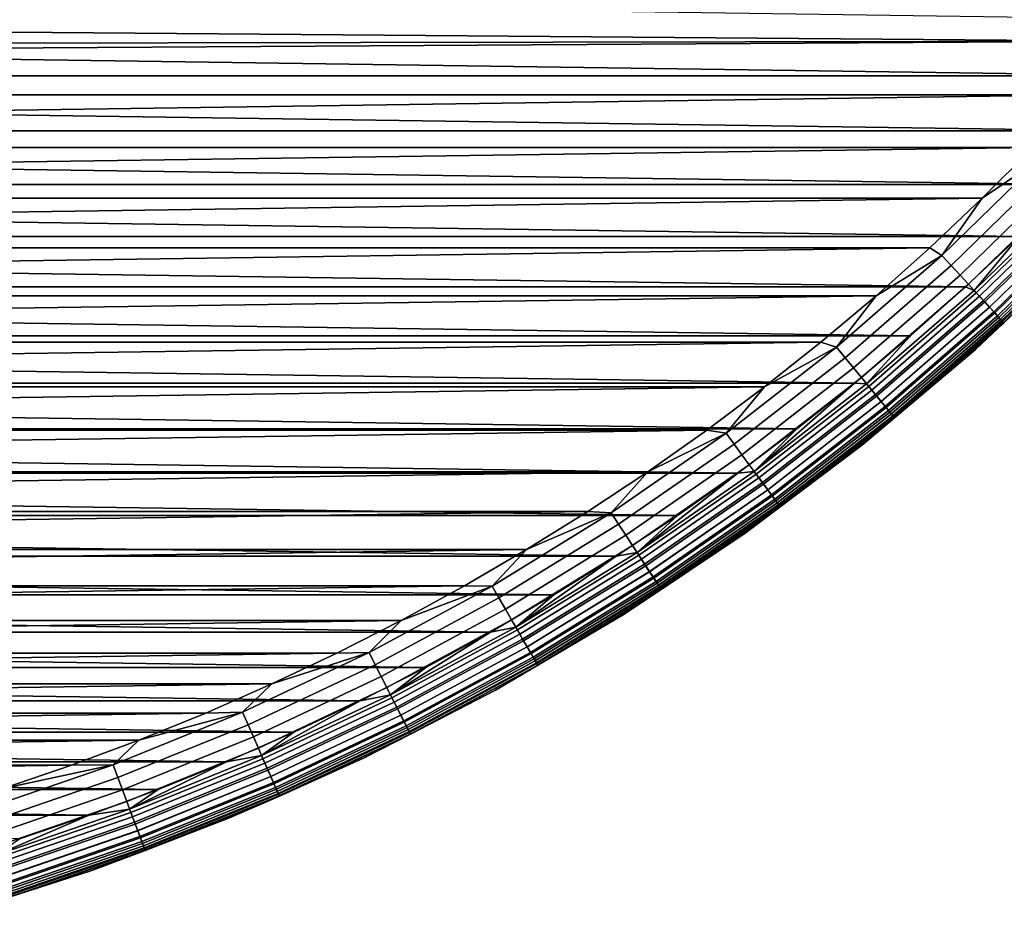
# Model space of a CAD drawing. Header units: metres. Extents: x -25 to 100, y -25 to 25.
# Tile 18 of 72: x 7.51 to 16.8, y -23.83 to -15.38. Entities that reach past the tile are written whole.
import ezdxf

# ---------------------------------------------------------------- set-up
doc = ezdxf.new("R2010")
doc.units = ezdxf.units.M
doc.layers.add('solid_Z_536_159_XXX', color=7, linetype='CONTINUOUS')

msp = doc.modelspace()

# ---------------------------------------------------------------- linework, layer by layer
at = {"layer": 'solid_Z_536_159_XXX'}
for points in [[(18.364874, -15.912814, -2.5), (-18.811832, -15.381948, -2.5), (-19.242826, -14.839223, -2.5), (18.811886, -15.381883, -2.5)], [(17.988209, -15.58399), (18.426022, -15.0639), (3.798014, -15.233591), (2.726667, -15.461398)], [(18.364874, -15.912814, -2.5), (-18.364819, -15.912878, -2.5), (-18.811832, -15.381948, -2.5)], [(17.988209, -15.58399), (2.726667, -15.461398), (1.640706, -15.613962)], [(17.53536, -16.091841), (17.988209, -15.58399), (0.548419, -15.690374), (-17.535358, -16.091845)], [(17.988209, -15.58399), (1.640706, -15.613962), (0.548419, -15.690374)], [(18.364874, -15.912814, -2.5), (17.902517, -16.431252, -2.5), (-18.364819, -15.912878, -2.5)], [(17.902517, -16.431252, -2.5), (-17.90246, -16.431313, -2.5), (-18.364819, -15.912878, -2.5)], [(-17.535358, -16.091845), (-17.068584, -16.586218), (17.53536, -16.091841)], [(-17.068584, -16.586218), (17.068586, -16.586214), (17.53536, -16.091841)], [(17.902517, -16.431252, -2.5), (17.425943, -16.935926, -2.5), (-17.90246, -16.431313, -2.5)], [(17.425943, -16.935926, -2.5), (-17.425886, -16.935987, -2.5), (-17.90246, -16.431313, -2.5)], [(-17.068584, -16.586218), (-16.58861, -17.066259), (17.068586, -16.586214)], [(-16.58861, -17.066259), (16.588612, -17.066257), (17.068586, -16.586214)], [(17.152983, -16.68668, -0.008555), (17.068586, -16.586214), (16.588612, -17.066257)], [(16.207705, -17.60626, -0.008555), (17.152983, -16.68668, -0.008555), (16.588612, -17.066257)], [(16.29468, -17.700741, -0.034108), (17.245031, -16.776226, -0.034108), (17.152983, -16.68668, -0.008555), (16.207705, -17.60626, -0.008555)], [(16.378649, -17.791956, -0.076221), (17.333899, -16.862677, -0.076221), (17.245031, -16.776226, -0.034108), (16.29468, -17.700741, -0.034108)], [(16.458172, -17.878342, -0.134171), (17.418058, -16.94455, -0.134171), (17.333899, -16.862677, -0.076221), (16.378649, -17.791956, -0.076221)], [(17.425943, -16.935926, -2.5), (16.935896, -17.425974, -2.5), (-17.425886, -16.935987, -2.5)], [(16.935896, -17.425974, -2.5), (-16.935835, -17.426033, -2.5), (-17.425886, -16.935987, -2.5)], [(16.531885, -17.958414, -0.206966), (17.496071, -17.020441, -0.206966), (17.418058, -16.94455, -0.134171), (16.458172, -17.878342, -0.134171)], [(-16.58861, -17.066259), (-16.094301, -17.533104), (16.588612, -17.066257)], [(-16.094301, -17.533104), (16.094305, -17.5331), (16.588612, -17.066257)], [(16.207705, -17.60626, -0.008555), (16.588612, -17.066257), (16.094305, -17.5331)], [(16.510496, -17.935181, -2.493942), (16.935896, -17.425974, -2.5), (17.473434, -16.998421, -2.493942)], [(16.510496, -17.935181, -2.493942), (17.473434, -16.998421, -2.493942), (17.528189, -17.051685, -2.475698), (16.562233, -17.991383, -2.475698)], [(16.598526, -18.030806, -0.293356), (17.566597, -17.08905, -0.293356), (17.496071, -17.020441, -0.206966), (16.531885, -17.958414, -0.206966)], [(16.562233, -17.991383, -2.475698), (17.528189, -17.051685, -2.475698), (17.580221, -17.102303, -2.445717), (16.611397, -18.044788, -2.445717)], [(16.656948, -18.094269, -0.391862), (17.628428, -17.1492, -0.391862), (17.566597, -17.08905, -0.293356), (16.598526, -18.030806, -0.293356)], [(16.611397, -18.044788, -2.445717), (17.580221, -17.102303, -2.445717), (17.628244, -17.149021, -2.404739), (16.656775, -18.094082, -2.404739)], [(16.656775, -18.094082, -2.404739), (17.628244, -17.149021, -2.404739), (17.671076, -17.190689, -2.353776), (16.697247, -18.138044, -2.353776)], [(16.706154, -18.147722, -0.500794), (17.680504, -17.19986, -0.500794), (17.628428, -17.1492, -0.391862), (16.656948, -18.094269, -0.391862)], [(16.697247, -18.138044, -2.353776), (17.671076, -17.190689, -2.353776), (17.707661, -17.226278, -2.294083), (16.731815, -18.175596, -2.294083)], [(16.745298, -18.190245, -0.618284), (17.721931, -17.240162, -0.618284), (17.680504, -17.19986, -0.500794), (16.706154, -18.147722, -0.500794)], [(16.731815, -18.175596, -2.294083), (17.707661, -17.226278, -2.294083), (17.737093, -17.254911, -2.227135), (16.759624, -18.205807, -2.227135)], [(16.773712, -18.221107, -0.742319), (17.752001, -17.269413, -0.742319), (17.721931, -17.240162, -0.618284), (16.745298, -18.190245, -0.618284)], [(16.759624, -18.205807, -2.227135), (17.737093, -17.254911, -2.227135), (17.758648, -17.275879, -2.154583), (16.779993, -18.22793, -2.154583)], [(16.790903, -18.239784, -0.870772), (17.770197, -17.287113, -0.870772), (17.752001, -17.269413, -0.742319), (16.773712, -18.221107, -0.742319)], [(16.779993, -18.22793, -2.154583), (17.758648, -17.275879, -2.154583), (17.771793, -17.288668, -2.078217), (16.792414, -18.241425, -2.078217)], [(16.790903, -18.239784, -0.870772), (17.536251, -17.536245, -1), (17.770197, -17.287113, -0.870772)], [(16.792414, -18.241425, -2.078217), (17.771793, -17.288668, -2.078217), (17.536245, -17.536249, -2)], [(16.935896, -17.425974, -2.5), (16.431217, -17.902546, -2.5), (-16.935835, -17.426033, -2.5)], [(16.431217, -17.902546, -2.5), (-16.431156, -17.902603, -2.5), (-16.935835, -17.426033, -2.5)], [(16.510496, -17.935181, -2.493942), (16.431217, -17.902546, -2.5), (16.935896, -17.425974, -2.5)], [(-16.094301, -17.533104), (-15.586514, -17.986021), (16.094305, -17.5331)], [(-15.586514, -17.986021), (15.586517, -17.986019), (16.094305, -17.5331)], [(16.207705, -17.60626, -0.008555), (16.094305, -17.5331), (15.586517, -17.986019)], [(16.525393, -18.491928, -2), (17.536245, -17.536249, -2), (17.536251, -17.536245, -1), (16.525396, -18.491924, -1)], [(16.792414, -18.241425, -2.078217), (17.536245, -17.536249, -2), (16.525393, -18.491928, -2)], [(16.790903, -18.239784, -0.870772), (16.525396, -18.491924, -1), (17.536251, -17.536245, -1)], [(15.213203, -18.472372, -0.008555), (16.207705, -17.60626, -0.008555), (15.586517, -17.986019)], [(15.294843, -18.571501, -0.034108), (16.29468, -17.700741, -0.034108), (16.207705, -17.60626, -0.008555), (15.213203, -18.472372, -0.008555)], [(15.37366, -18.667202, -0.076221), (16.378649, -17.791956, -0.076221), (16.29468, -17.700741, -0.034108), (15.294843, -18.571501, -0.034108)], [(15.448303, -18.757837, -0.134171), (16.458172, -17.878342, -0.134171), (16.378649, -17.791956, -0.076221), (15.37366, -18.667202, -0.076221)], [(16.431217, -17.902546, -2.5), (15.91278, -18.364904, -2.5), (-16.431156, -17.902603, -2.5)], [(15.91278, -18.364904, -2.5), (-15.912717, -18.364958, -2.5), (-16.431156, -17.902603, -2.5)], [(15.517493, -18.84185, -0.206966), (16.531885, -17.958414, -0.206966), (16.458172, -17.878342, -0.134171), (15.448303, -18.757837, -0.134171)], [(16.510496, -17.935181, -2.493942), (15.497417, -18.817472, -2.493942), (15.91278, -18.364904, -2.5), (16.431217, -17.902546, -2.5)], [(-15.586514, -17.986021), (-15.066485, -18.423908), (15.586517, -17.986019)], [(-15.066485, -18.423908), (15.066488, -18.423906), (15.586517, -17.986019)], [(15.213203, -18.472372, -0.008555), (15.586517, -17.986019), (15.066488, -18.423906)], [(15.497417, -18.817472, -2.493942), (16.510496, -17.935181, -2.493942), (16.562233, -17.991383, -2.475698), (15.545979, -18.876438, -2.475698)], [(15.580044, -18.917801, -0.293356), (16.598526, -18.030806, -0.293356), (16.531885, -17.958414, -0.206966), (15.517493, -18.84185, -0.206966)], [(15.545979, -18.876438, -2.475698), (16.562233, -17.991383, -2.475698), (16.611397, -18.044788, -2.445717), (15.592126, -18.932472, -2.445717)], [(15.634883, -18.984388, -0.391862), (16.656948, -18.094269, -0.391862), (16.598526, -18.030806, -0.293356), (15.580044, -18.917801, -0.293356)], [(15.592126, -18.932472, -2.445717), (16.611397, -18.044788, -2.445717), (16.656775, -18.094082, -2.404739), (15.63472, -18.98419, -2.404739)], [(15.63472, -18.98419, -2.404739), (16.656775, -18.094082, -2.404739), (16.697247, -18.138044, -2.353776), (15.672709, -19.030317, -2.353776)], [(15.681069, -19.040468, -0.500794), (16.706154, -18.147722, -0.500794), (16.656948, -18.094269, -0.391862), (15.634883, -18.984388, -0.391862)], [(15.672709, -19.030317, -2.353776), (16.697247, -18.138044, -2.353776), (16.731815, -18.175596, -2.294083), (15.705154, -19.069714, -2.294083)], [(15.717812, -19.085083, -0.618284), (16.745298, -18.190245, -0.618284), (16.706154, -18.147722, -0.500794), (15.681069, -19.040468, -0.500794)], [(15.705154, -19.069714, -2.294083), (16.731815, -18.175596, -2.294083), (16.759624, -18.205807, -2.227135), (15.731258, -19.101412, -2.227135)], [(15.74448, -19.117466, -0.742319), (16.773712, -18.221107, -0.742319), (16.745298, -18.190245, -0.618284), (15.717812, -19.085083, -0.618284)], [(15.731258, -19.101412, -2.227135), (16.759624, -18.205807, -2.227135), (16.779993, -18.22793, -2.154583), (15.750377, -19.124624, -2.154583)], [(15.760618, -19.13706, -0.870772), (16.790903, -18.239784, -0.870772), (16.773712, -18.221107, -0.742319), (15.74448, -19.117466, -0.742319)], [(15.750377, -19.124624, -2.154583), (16.779993, -18.22793, -2.154583), (16.792414, -18.241425, -2.078217), (15.762035, -19.138781, -2.078217)], [(15.760618, -19.13706, -0.870772), (16.525396, -18.491924, -1), (16.790903, -18.239784, -0.870772)], [(15.762035, -19.138781, -2.078217), (16.792414, -18.241425, -2.078217), (16.525393, -18.491928, -2)], [(15.91278, -18.364904, -2.5), (15.381846, -18.811914, -2.5), (-15.912717, -18.364958, -2.5)], [(15.381846, -18.811914, -2.5), (-15.381783, -18.811968, -2.5), (-15.912717, -18.364958, -2.5)], [(15.497417, -18.817472, -2.493942), (15.381846, -18.811914, -2.5), (15.91278, -18.364904, -2.5)], [(-15.066485, -18.423908), (-14.534903, -18.846102), (15.066488, -18.423906)], [(-14.534903, -18.846102), (14.534905, -18.8461), (15.066488, -18.423906)], [(14.172502, -19.282383, -0.008555), (15.213203, -18.472372, -0.008555), (14.534905, -18.8461)], [(14.248555, -19.385859, -0.034108), (15.294843, -18.571501, -0.034108), (15.213203, -18.472372, -0.008555), (14.172502, -19.282383, -0.008555)], [(15.213203, -18.472372, -0.008555), (15.066488, -18.423906), (14.534905, -18.8461)], [(15.462545, -19.389421, -2), (16.525393, -18.491928, -2), (16.525396, -18.491924, -1), (15.462549, -19.38942, -1)], [(15.762035, -19.138781, -2.078217), (16.525393, -18.491928, -2), (15.462545, -19.389421, -2)], [(15.760618, -19.13706, -0.870772), (15.462549, -19.38942, -1), (16.525396, -18.491924, -1)], [(14.32198, -19.485758, -0.076221), (15.37366, -18.667202, -0.076221), (15.294843, -18.571501, -0.034108), (14.248555, -19.385859, -0.034108)], [(14.391518, -19.580366, -0.134171), (15.448303, -18.757837, -0.134171), (15.37366, -18.667202, -0.076221), (14.32198, -19.485758, -0.076221)], [(15.381846, -18.811914, -2.5), (14.83912, -19.242907, -2.5), (-15.381783, -18.811968, -2.5)], [(14.83912, -19.242907, -2.5), (-14.839054, -19.242956, -2.5), (-15.381783, -18.811968, -2.5)], [(-14.534903, -18.846102), (-13.990539, -19.253595), (14.534905, -18.8461)], [(-13.990539, -19.253595), (13.990542, -19.253593), (14.534905, -18.8461)], [(14.172502, -19.282383, -0.008555), (14.534905, -18.8461), (13.990542, -19.253593)], [(14.455975, -19.668062, -0.206966), (15.517493, -18.84185, -0.206966), (15.448303, -18.757837, -0.134171), (14.391518, -19.580366, -0.134171)], [(14.437272, -19.642616, -2.493942), (14.83912, -19.242907, -2.5), (15.381846, -18.811914, -2.5)], [(14.437272, -19.642616, -2.493942), (15.381846, -18.811914, -2.5), (15.497417, -18.817472, -2.493942)], [(14.437272, -19.642616, -2.493942), (15.497417, -18.817472, -2.493942), (15.545979, -18.876438, -2.475698), (14.482512, -19.704168, -2.475698)], [(14.514247, -19.747345, -0.293356), (15.580044, -18.917801, -0.293356), (15.517493, -18.84185, -0.206966), (14.455975, -19.668062, -0.206966)], [(14.482512, -19.704168, -2.475698), (15.545979, -18.876438, -2.475698), (15.592126, -18.932472, -2.445717), (14.525502, -19.762659, -2.445717)], [(14.565334, -19.816851, -0.391862), (15.634883, -18.984388, -0.391862), (15.580044, -18.917801, -0.293356), (14.514247, -19.747345, -0.293356)], [(14.525502, -19.762659, -2.445717), (15.592126, -18.932472, -2.445717), (15.63472, -18.98419, -2.404739), (14.565182, -19.816645, -2.404739)], [(14.565182, -19.816645, -2.404739), (15.63472, -18.98419, -2.404739), (15.672709, -19.030317, -2.353776), (14.600572, -19.864794, -2.353776)], [(14.608361, -19.875391, -0.500794), (15.681069, -19.040468, -0.500794), (15.634883, -18.984388, -0.391862), (14.565334, -19.816851, -0.391862)], [(14.600572, -19.864794, -2.353776), (15.672709, -19.030317, -2.353776), (15.705154, -19.069714, -2.294083), (14.630798, -19.90592, -2.294083)], [(14.642591, -19.921963, -0.618284), (15.717812, -19.085083, -0.618284), (15.681069, -19.040468, -0.500794), (14.608361, -19.875391, -0.500794)], [(14.630798, -19.90592, -2.294083), (15.705154, -19.069714, -2.294083), (15.731258, -19.101412, -2.227135), (14.655117, -19.939005, -2.227135)], [(14.667435, -19.955765, -0.742319), (15.74448, -19.117466, -0.742319), (15.717812, -19.085083, -0.618284), (14.642591, -19.921963, -0.618284)], [(14.655117, -19.939005, -2.227135), (15.731258, -19.101412, -2.227135), (15.750377, -19.124624, -2.154583), (14.672927, -19.963236, -2.154583)], [(14.682468, -19.976217, -0.870772), (15.760618, -19.13706, -0.870772), (15.74448, -19.117466, -0.742319), (14.667435, -19.955765, -0.742319)], [(14.672927, -19.963236, -2.154583), (15.750377, -19.124624, -2.154583), (15.762035, -19.138781, -2.078217), (14.683788, -19.978014, -2.078217)], [(14.682468, -19.976217, -0.870772), (15.462549, -19.38942, -1), (15.760618, -19.13706, -0.870772)], [(14.683788, -19.978014, -2.078217), (15.762035, -19.138781, -2.078217), (15.462545, -19.389421, -2)], [(14.83912, -19.242907, -2.5), (14.283348, -19.65889, -2.5), (-14.839054, -19.242956, -2.5)], [(14.283348, -19.65889, -2.5), (-14.28328, -19.658937, -2.5), (-14.839054, -19.242956, -2.5)], [(-13.990539, -19.253595), (-13.434436, -19.645674), (13.990542, -19.253593)], [(-13.434436, -19.645674), (13.434439, -19.645672), (13.990542, -19.253593)], [(13.088758, -20.033834, -0.008555), (14.172502, -19.282383, -0.008555), (13.434439, -19.645672)], [(13.158996, -20.141342, -0.034108), (14.248555, -19.385859, -0.034108), (14.172502, -19.282383, -0.008555), (13.088758, -20.033834, -0.008555)], [(14.172502, -19.282383, -0.008555), (13.990542, -19.253593), (13.434439, -19.645672)], [(14.437272, -19.642616, -2.493942), (14.283348, -19.65889, -2.5), (14.83912, -19.242907, -2.5)], [(13.226807, -20.245134, -0.076221), (14.32198, -19.485758, -0.076221), (14.248555, -19.385859, -0.034108), (13.158996, -20.141342, -0.034108)], [(14.351047, -20.22591, -2), (15.462545, -19.389421, -2), (15.462549, -19.38942, -1), (14.35105, -20.225908, -1)], [(14.683788, -19.978014, -2.078217), (15.462545, -19.389421, -2), (14.351047, -20.22591, -2)], [(14.682468, -19.976217, -0.870772), (14.35105, -20.225908, -1), (15.462549, -19.38942, -1)], [(13.291026, -20.34343, -0.134171), (14.391518, -19.580366, -0.134171), (14.32198, -19.485758, -0.076221), (13.226807, -20.245134, -0.076221)], [(13.350554, -20.434544, -0.206966), (14.455975, -19.668062, -0.206966), (14.391518, -19.580366, -0.134171), (13.291026, -20.34343, -0.134171)], [(14.283348, -19.65889, -2.5), (13.715592, -20.059135, -2.5), (-14.28328, -19.658937, -2.5)], [(13.715592, -20.059135, -2.5), (-13.715525, -20.059183, -2.5), (-14.28328, -19.658937, -2.5)], [(-13.434436, -19.645674), (-12.867949, -20.021376), (13.434439, -19.645672)], [(-12.867949, -20.021376), (12.867951, -20.021372), (13.434439, -19.645672)], [(13.088758, -20.033834, -0.008555), (13.434439, -19.645672), (12.867951, -20.021372)], [(13.333282, -20.408106, -2.493942), (14.283348, -19.65889, -2.5), (14.437272, -19.642616, -2.493942)], [(13.333282, -20.408106, -2.493942), (14.437272, -19.642616, -2.493942), (14.482512, -19.704168, -2.475698), (13.375062, -20.472057, -2.475698)], [(13.333282, -20.408106, -2.493942), (13.715592, -20.059135, -2.5), (14.283348, -19.65889, -2.5)], [(13.40437, -20.516916, -0.293356), (14.514247, -19.747345, -0.293356), (14.455975, -19.668062, -0.206966), (13.350554, -20.434544, -0.206966)], [(13.375062, -20.472057, -2.475698), (14.482512, -19.704168, -2.475698), (14.525502, -19.762659, -2.445717), (13.414765, -20.532827, -2.445717)], [(13.45155, -20.58913, -0.391862), (14.565334, -19.816851, -0.391862), (14.514247, -19.747345, -0.293356), (13.40437, -20.516916, -0.293356)], [(13.414765, -20.532827, -2.445717), (14.525502, -19.762659, -2.445717), (14.565182, -19.816645, -2.404739), (13.45141, -20.588917, -2.404739)], [(13.45141, -20.588917, -2.404739), (14.565182, -19.816645, -2.404739), (14.600572, -19.864794, -2.353776), (13.484094, -20.638943, -2.353776)], [(13.491287, -20.649952, -0.500794), (14.608361, -19.875391, -0.500794), (14.565334, -19.816851, -0.391862), (13.45155, -20.58913, -0.391862)], [(13.484094, -20.638943, -2.353776), (14.600572, -19.864794, -2.353776), (14.630798, -19.90592, -2.294083), (13.51201, -20.681671, -2.294083)], [(13.5229, -20.698338, -0.618284), (14.642591, -19.921963, -0.618284), (14.608361, -19.875391, -0.500794), (13.491287, -20.649952, -0.500794)], [(13.51201, -20.681671, -2.294083), (14.630798, -19.90592, -2.294083), (14.655117, -19.939005, -2.227135), (13.534469, -20.716045, -2.227135)], [(13.545844, -20.733458, -0.742319), (14.667435, -19.955765, -0.742319), (14.642591, -19.921963, -0.618284), (13.5229, -20.698338, -0.618284)], [(13.534469, -20.716045, -2.227135), (14.655117, -19.939005, -2.227135), (14.672927, -19.963236, -2.154583), (13.550917, -20.74122, -2.154583)], [(13.559728, -20.754709, -0.870772), (14.682468, -19.976217, -0.870772), (14.667435, -19.955765, -0.742319), (13.545844, -20.733458, -0.742319)], [(13.550917, -20.74122, -2.154583), (14.672927, -19.963236, -2.154583), (14.683788, -19.978014, -2.078217), (13.560947, -20.756575, -2.078217)], [(-12.867949, -20.021376), (-12.291675, -20.380222), (12.867951, -20.021372)], [(-12.291675, -20.380222), (12.291678, -20.38022), (12.867951, -20.021372)], [(11.965263, -20.724443, -0.008555), (13.088758, -20.033834, -0.008555), (12.291678, -20.38022)], [(12.029472, -20.835657, -0.034108), (13.158996, -20.141342, -0.034108), (13.088758, -20.033834, -0.008555), (11.965263, -20.724443, -0.008555)], [(13.088758, -20.033834, -0.008555), (12.867951, -20.021372), (12.291678, -20.38022)], [(13.559728, -20.754709, -0.870772), (14.35105, -20.225908, -1), (14.682468, -19.976217, -0.870772)], [(13.560947, -20.756575, -2.078217), (14.683788, -19.978014, -2.078217), (14.351047, -20.22591, -2)], [(13.715592, -20.059135, -2.5), (13.137238, -20.442663, -2.5), (-13.715525, -20.059183, -2.5)], [(13.137238, -20.442663, -2.5), (-13.137168, -20.442709, -2.5), (-13.715525, -20.059183, -2.5)], [(12.091463, -20.943027, -0.076221), (13.226807, -20.245134, -0.076221), (13.158996, -20.141342, -0.034108), (12.029472, -20.835657, -0.034108)], [(13.333282, -20.408106, -2.493942), (13.137238, -20.442663, -2.5), (13.715592, -20.059135, -2.5)], [(13.194394, -20.998762, -2), (14.351047, -20.22591, -2), (14.35105, -20.225908, -1), (13.194397, -20.998758, -1)], [(13.560947, -20.756575, -2.078217), (14.351047, -20.22591, -2), (13.194394, -20.998762, -2)], [(13.559728, -20.754709, -0.870772), (13.194397, -20.998758, -1), (14.35105, -20.225908, -1)], [(12.15017, -21.044712, -0.134171), (13.291026, -20.34343, -0.134171), (13.226807, -20.245134, -0.076221), (12.091463, -20.943027, -0.076221)], [(-12.291675, -20.380222), (-11.704348, -20.723038), (12.291678, -20.38022)], [(-11.704348, -20.723038), (11.704351, -20.723036), (12.291678, -20.38022)], [(11.965263, -20.724443, -0.008555), (12.291678, -20.38022), (11.704351, -20.723036)], [(12.204588, -21.138968, -0.206966), (13.350554, -20.434544, -0.206966), (13.291026, -20.34343, -0.134171), (12.15017, -21.044712, -0.134171)], [(12.188798, -21.111618, -2.493942), (13.137238, -20.442663, -2.5), (13.333282, -20.408106, -2.493942)], [(12.188798, -21.111618, -2.493942), (13.333282, -20.408106, -2.493942), (13.375062, -20.472057, -2.475698), (12.226993, -21.177773, -2.475698)], [(13.137238, -20.442663, -2.5), (12.548894, -20.808987, -2.5), (-13.137168, -20.442709, -2.5)], [(12.548894, -20.808987, -2.5), (-12.548823, -20.809031, -2.5), (-13.137168, -20.442709, -2.5)], [(12.188798, -21.111618, -2.493942), (12.548894, -20.808987, -2.5), (13.137238, -20.442663, -2.5)], [(12.253785, -21.224178, -0.293356), (13.40437, -20.516916, -0.293356), (13.350554, -20.434544, -0.206966), (12.204588, -21.138968, -0.206966)], [(12.226993, -21.177773, -2.475698), (13.375062, -20.472057, -2.475698), (13.414765, -20.532827, -2.445717), (12.263288, -21.240637, -2.445717)], [(12.296916, -21.298883, -0.391862), (13.45155, -20.58913, -0.391862), (13.40437, -20.516916, -0.293356), (12.253785, -21.224178, -0.293356)], [(12.263288, -21.240637, -2.445717), (13.414765, -20.532827, -2.445717), (13.45141, -20.588917, -2.404739), (12.296787, -21.29866, -2.404739)], [(12.296787, -21.29866, -2.404739), (13.45141, -20.588917, -2.404739), (13.484094, -20.638943, -2.353776), (12.326666, -21.35041, -2.353776)], [(12.333241, -21.361801, -0.500794), (13.491287, -20.649952, -0.500794), (13.45155, -20.58913, -0.391862), (12.296916, -21.298883, -0.391862)], [(12.326666, -21.35041, -2.353776), (13.484094, -20.638943, -2.353776), (13.51201, -20.681671, -2.294083), (12.352185, -21.394611, -2.294083)], [(12.36214, -21.411854, -0.618284), (13.5229, -20.698338, -0.618284), (13.491287, -20.649952, -0.500794), (12.333241, -21.361801, -0.500794)], [(12.352185, -21.394611, -2.294083), (13.51201, -20.681671, -2.294083), (13.534469, -20.716045, -2.227135), (12.372716, -21.430172, -2.227135)], [(12.383115, -21.448185, -0.742319), (13.545844, -20.733458, -0.742319), (13.5229, -20.698338, -0.618284), (12.36214, -21.411854, -0.618284)], [(-11.704348, -20.723038), (-11.107185, -21.049162), (11.704351, -20.723036)], [(-11.107185, -21.049162), (11.107188, -21.04916), (11.704351, -20.723036)], [(10.80543, -21.352114, -0.008555), (11.965263, -20.724443, -0.008555), (11.107188, -21.04916)], [(10.863417, -21.466696, -0.034108), (12.029472, -20.835657, -0.034108), (11.965263, -20.724443, -0.008555), (10.80543, -21.352114, -0.008555)], [(11.965263, -20.724443, -0.008555), (11.704351, -20.723036), (11.107188, -21.04916)], [(12.372716, -21.430172, -2.227135), (13.534469, -20.716045, -2.227135), (13.550917, -20.74122, -2.154583), (12.387752, -21.456215, -2.154583)], [(12.395807, -21.470169, -0.870772), (13.559728, -20.754709, -0.870772), (13.545844, -20.733458, -0.742319), (12.383115, -21.448185, -0.742319)], [(12.387752, -21.456215, -2.154583), (13.550917, -20.74122, -2.154583), (13.560947, -20.756575, -2.078217), (12.396922, -21.472099, -2.078217)], [(12.395807, -21.470169, -0.870772), (13.194397, -20.998758, -1), (13.559728, -20.754709, -0.870772)], [(12.396922, -21.472099, -2.078217), (13.560947, -20.756575, -2.078217), (13.194394, -20.998762, -2)], [(12.548894, -20.808987, -2.5), (11.949267, -21.158943, -2.5), (-12.548823, -20.809031, -2.5)], [(11.949267, -21.158943, -2.5), (-11.949195, -21.158983, -2.5), (-12.548823, -20.809031, -2.5)], [(10.919397, -21.577318, -0.076221), (12.091463, -20.943027, -0.076221), (12.029472, -20.835657, -0.034108), (10.863417, -21.466696, -0.034108)], [(12.188798, -21.111618, -2.493942), (11.949267, -21.158943, -2.5), (12.548894, -20.808987, -2.5)], [(10.972414, -21.682081, -0.134171), (12.15017, -21.044712, -0.134171), (12.091463, -20.943027, -0.076221), (10.919397, -21.577318, -0.076221)], [(-11.107185, -21.049162), (-10.50164, -21.357792), (11.107188, -21.04916)], [(-10.50164, -21.357792), (10.501644, -21.35779), (11.107188, -21.04916)], [(10.80543, -21.352114, -0.008555), (11.107188, -21.04916), (10.501644, -21.35779)], [(11.021558, -21.779192, -0.206966), (12.204588, -21.138968, -0.206966), (12.15017, -21.044712, -0.134171), (10.972414, -21.682081, -0.134171)], [(11.996227, -21.705542, -2), (13.194394, -20.998762, -2), (13.194397, -20.998758, -1), (11.99623, -21.70554, -1)], [(12.396922, -21.472099, -2.078217), (13.194394, -20.998762, -2), (11.996227, -21.705542, -2)], [(12.395807, -21.470169, -0.870772), (11.99623, -21.70554, -1), (13.194397, -20.998758, -1)], [(11.949267, -21.158943, -2.5), (11.339601, -21.491859, -2.5), (-11.949195, -21.158983, -2.5)], [(11.339601, -21.491859, -2.5), (-11.339527, -21.491899, -2.5), (-11.949195, -21.158983, -2.5)], [(11.007298, -21.751015, -2.493942), (11.949267, -21.158943, -2.5), (12.188798, -21.111618, -2.493942)], [(11.007298, -21.751015, -2.493942), (12.188798, -21.111618, -2.493942), (12.226993, -21.177773, -2.475698), (11.04179, -21.819172, -2.475698)], [(11.007298, -21.751015, -2.493942), (11.339601, -21.491859, -2.5), (11.949267, -21.158943, -2.5)], [(11.065985, -21.866983, -0.293356), (12.253785, -21.224178, -0.293356), (12.204588, -21.138968, -0.206966), (11.021558, -21.779192, -0.206966)], [(11.04179, -21.819172, -2.475698), (12.226993, -21.177773, -2.475698), (12.263288, -21.240637, -2.445717), (11.074567, -21.883942, -2.445717)], [(11.104936, -21.943951, -0.391862), (12.296916, -21.298883, -0.391862), (12.253785, -21.224178, -0.293356), (11.065985, -21.866983, -0.293356)], [(11.074567, -21.883942, -2.445717), (12.263288, -21.240637, -2.445717), (12.296787, -21.29866, -2.404739), (11.104819, -21.943722, -2.404739)], [(9.612782, -21.914938, -0.008555), (10.80543, -21.352114, -0.008555), (9.888178, -21.648613)], [(9.664369, -22.032541, -0.034108), (10.863417, -21.466696, -0.034108), (10.80543, -21.352114, -0.008555), (9.612782, -21.914938, -0.008555)], [(10.80543, -21.352114, -0.008555), (10.501644, -21.35779), (9.888178, -21.648613)], [(11.104819, -21.943722, -2.404739), (12.296787, -21.29866, -2.404739), (12.326666, -21.35041, -2.353776), (11.131802, -21.99704, -2.353776)], [(11.13774, -22.008774, -0.500794), (12.333241, -21.361801, -0.500794), (12.296916, -21.298883, -0.391862), (11.104936, -21.943951, -0.391862)], [(11.131802, -21.99704, -2.353776), (12.326666, -21.35041, -2.353776), (12.352185, -21.394611, -2.294083), (11.154847, -22.04258, -2.294083)], [(-10.50164, -21.357792), (-9.888175, -21.648615), (10.501644, -21.35779)], [(-9.888175, -21.648615), (9.888178, -21.648613), (10.501644, -21.35779)], [(11.163837, -22.060343, -0.618284), (12.36214, -21.411854, -0.618284), (12.333241, -21.361801, -0.500794), (11.13774, -22.008774, -0.500794)], [(11.154847, -22.04258, -2.294083), (12.352185, -21.394611, -2.294083), (12.372716, -21.430172, -2.227135), (11.173388, -22.079216, -2.227135)], [(11.182779, -22.097775, -0.742319), (12.383115, -21.448185, -0.742319), (12.36214, -21.411854, -0.618284), (11.163837, -22.060343, -0.618284)], [(11.173388, -22.079216, -2.227135), (12.372716, -21.430172, -2.227135), (12.387752, -21.456215, -2.154583), (11.186967, -22.106049, -2.154583)], [(11.194242, -22.120424, -0.870772), (12.395807, -21.470169, -0.870772), (12.383115, -21.448185, -0.742319), (11.182779, -22.097775, -0.742319)], [(11.339601, -21.491859, -2.5), (10.721378, -21.806919, -2.5), (-11.339527, -21.491899, -2.5)], [(10.721378, -21.806919, -2.5), (-10.721304, -21.806955, -2.5), (-11.339527, -21.491899, -2.5)], [(9.71417, -22.146078, -0.076221), (10.919397, -21.577318, -0.076221), (10.863417, -21.466696, -0.034108), (9.664369, -22.032541, -0.034108)], [(11.007298, -21.751015, -2.493942), (10.721378, -21.806919, -2.5), (11.339601, -21.491859, -2.5)], [(11.186967, -22.106049, -2.154583), (12.387752, -21.456215, -2.154583), (12.396922, -21.472099, -2.078217), (11.195248, -22.122412, -2.078217)], [(11.194242, -22.120424, -0.870772), (11.99623, -21.70554, -1), (12.395807, -21.470169, -0.870772)], [(11.195248, -22.122412, -2.078217), (12.396922, -21.472099, -2.078217), (11.996227, -21.705542, -2)], [(9.761335, -22.253603, -0.134171), (10.972414, -21.682081, -0.134171), (10.919397, -21.577318, -0.076221), (9.71417, -22.146078, -0.076221)], [(-9.888175, -21.648615), (-9.265539, -21.922266), (9.888178, -21.648613)], [(-9.265539, -21.922266), (9.265543, -21.922264), (9.888178, -21.648613)], [(9.612782, -21.914938, -0.008555), (9.888178, -21.648613), (9.265543, -21.922264)], [(9.805055, -22.353273, -0.206966), (11.021558, -21.779192, -0.206966), (10.972414, -21.682081, -0.134171), (9.761335, -22.253603, -0.134171)], [(10.760315, -22.344028, -2), (11.996227, -21.705542, -2), (11.99623, -21.70554, -1), (10.760318, -22.344027, -1)], [(11.195248, -22.122412, -2.078217), (11.996227, -21.705542, -2), (10.760315, -22.344028, -2)], [(11.194242, -22.120424, -0.870772), (10.760318, -22.344027, -1), (11.99623, -21.70554, -1)], [(10.721378, -21.806919, -2.5), (10.095071, -22.1038, -2.5), (-10.721304, -21.806955, -2.5)], [(10.095071, -22.1038, -2.5), (-10.094995, -22.103834, -2.5), (-10.721304, -21.806955, -2.5)], [(9.792369, -22.324352, -2.493942), (10.721378, -21.806919, -2.5), (11.007298, -21.751015, -2.493942)], [(9.792369, -22.324352, -2.493942), (11.007298, -21.751015, -2.493942), (11.04179, -21.819172, -2.475698), (9.823054, -22.394308, -2.475698)], [(9.792369, -22.324352, -2.493942), (10.095071, -22.1038, -2.5), (10.721378, -21.806919, -2.5)], [(9.844579, -22.443378, -0.293356), (11.065985, -21.866983, -0.293356), (11.021558, -21.779192, -0.206966), (9.805055, -22.353273, -0.206966)], [(9.823054, -22.394308, -2.475698), (11.04179, -21.819172, -2.475698), (11.074567, -21.883942, -2.445717), (9.852213, -22.460783, -2.445717)], [(9.87923, -22.522375, -0.391862), (11.104936, -21.943951, -0.391862), (11.065985, -21.866983, -0.293356), (9.844579, -22.443378, -0.293356)], [(9.852213, -22.460783, -2.445717), (11.074567, -21.883942, -2.445717), (11.104819, -21.943722, -2.404739), (9.879127, -22.522141, -2.404739)], [(-9.265539, -21.922266), (-8.635108, -22.178185), (9.265543, -21.922264)], [(-8.635108, -22.178185), (8.635112, -22.178183), (9.265543, -21.922264)], [(8.390942, -22.411207, -0.008555), (9.612782, -21.914938, -0.008555), (8.635112, -22.178183)], [(8.435969, -22.531473, -0.034108), (9.664369, -22.032541, -0.034108), (9.612782, -21.914938, -0.008555), (8.390942, -22.411207, -0.008555)], [(9.612782, -21.914938, -0.008555), (9.265543, -21.922264), (8.635112, -22.178183)], [(9.879127, -22.522141, -2.404739), (11.104819, -21.943722, -2.404739), (11.131802, -21.99704, -2.353776), (9.903131, -22.576862, -2.353776)], [(9.908414, -22.588907, -0.500794), (11.13774, -22.008774, -0.500794), (11.104936, -21.943951, -0.391862), (9.87923, -22.522375, -0.391862)], [(9.903131, -22.576862, -2.353776), (11.131802, -21.99704, -2.353776), (11.154847, -22.04258, -2.294083), (9.923633, -22.623604, -2.294083)], [(8.479442, -22.647581, -0.076221), (9.71417, -22.146078, -0.076221), (9.664369, -22.032541, -0.034108), (8.435969, -22.531473, -0.034108)], [(9.93163, -22.641836, -0.618284), (11.163837, -22.060343, -0.618284), (11.13774, -22.008774, -0.500794), (9.908414, -22.588907, -0.500794)], [(9.923633, -22.623604, -2.294083), (11.154847, -22.04258, -2.294083), (11.173388, -22.079216, -2.227135), (9.940126, -22.661207, -2.227135)], [(9.948482, -22.680252, -0.742319), (11.182779, -22.097775, -0.742319), (11.163837, -22.060343, -0.618284), (9.93163, -22.641836, -0.618284)], [(9.940126, -22.661207, -2.227135), (11.173388, -22.079216, -2.227135), (11.186967, -22.106049, -2.154583), (9.952207, -22.688745, -2.154583)], [(9.958678, -22.703499, -0.870772), (11.194242, -22.120424, -0.870772), (11.182779, -22.097775, -0.742319), (9.948482, -22.680252, -0.742319)], [(10.095071, -22.1038, -2.5), (9.459404, -22.38315, -2.5), (-10.094995, -22.103834, -2.5)], [(9.459404, -22.38315, -2.5), (-9.459328, -22.383183, -2.5), (-10.094995, -22.103834, -2.5)], [(-8.635108, -22.178185), (-7.998417, -22.415735), (8.635112, -22.178183)], [(-7.998417, -22.415735), (7.998421, -22.415733), (8.635112, -22.178183)], [(8.390942, -22.411207, -0.008555), (8.635112, -22.178183), (7.998421, -22.415733)], [(8.520612, -22.757542, -0.134171), (9.761335, -22.253603, -0.134171), (9.71417, -22.146078, -0.076221), (8.479442, -22.647581, -0.076221)], [(9.792369, -22.324352, -2.493942), (9.459404, -22.38315, -2.5), (10.095071, -22.1038, -2.5)], [(9.952207, -22.688745, -2.154583), (11.186967, -22.106049, -2.154583), (11.195248, -22.122412, -2.078217), (9.959574, -22.705542, -2.078217)], [(9.958678, -22.703499, -0.870772), (10.760318, -22.344027, -1), (11.194242, -22.120424, -0.870772)], [(9.959574, -22.705542, -2.078217), (11.195248, -22.122412, -2.078217), (10.760315, -22.344028, -2)], [(8.558774, -22.859468, -0.206966), (9.805055, -22.353273, -0.206966), (9.761335, -22.253603, -0.134171), (8.520612, -22.757542, -0.134171)], [(8.547701, -22.829893, -2.493942), (9.459404, -22.38315, -2.5), (9.792369, -22.324352, -2.493942)], [(8.547701, -22.829893, -2.493942), (9.792369, -22.324352, -2.493942), (9.823054, -22.394308, -2.475698), (8.574486, -22.901432, -2.475698)], [(8.593274, -22.951614, -0.293356), (9.844579, -22.443378, -0.293356), (9.805055, -22.353273, -0.206966), (8.558774, -22.859468, -0.206966)], [(9.490548, -22.912212, -2), (10.760315, -22.344028, -2), (10.760318, -22.344027, -1), (9.49055, -22.912212, -1)], [(9.959574, -22.705542, -2.078217), (10.760315, -22.344028, -2), (9.490548, -22.912212, -2)], [(9.958678, -22.703499, -0.870772), (9.49055, -22.912212, -1), (10.760318, -22.344027, -1)], [(9.459404, -22.38315, -2.5), (8.81578, -22.6444, -2.5), (-9.459328, -22.383183, -2.5)], [(8.81578, -22.6444, -2.5), (-8.815702, -22.64443, -2.5), (-9.459328, -22.383183, -2.5)], [(-7.998417, -22.415735), (-7.355739, -22.634739), (7.998421, -22.415733)], [(-7.355739, -22.634739), (7.355743, -22.634737), (7.998421, -22.415733)], [(7.143617, -22.839415, -0.008555), (8.390942, -22.411207, -0.008555), (7.355743, -22.634737)], [(7.181952, -22.961977, -0.034108), (8.435969, -22.531473, -0.034108), (8.390942, -22.411207, -0.008555), (7.143617, -22.839415, -0.008555)], [(8.390942, -22.411207, -0.008555), (7.998421, -22.415733), (7.355743, -22.634737)], [(8.547701, -22.829893, -2.493942), (8.81578, -22.6444, -2.5), (9.459404, -22.38315, -2.5)], [(8.574486, -22.901432, -2.475698), (9.823054, -22.394308, -2.475698), (9.852213, -22.460783, -2.445717), (8.599938, -22.969414, -2.445717)], [(8.623521, -23.0324, -0.391862), (9.87923, -22.522375, -0.391862), (9.844579, -22.443378, -0.293356), (8.593274, -22.951614, -0.293356)], [(8.599938, -22.969414, -2.445717), (9.852213, -22.460783, -2.445717), (9.879127, -22.522141, -2.404739), (8.623431, -23.03216, -2.404739)], [(7.218961, -23.080305, -0.076221), (8.479442, -22.647581, -0.076221), (8.435969, -22.531473, -0.034108), (7.181952, -22.961977, -0.034108)], [(8.623431, -23.03216, -2.404739), (9.879127, -22.522141, -2.404739), (9.903131, -22.576862, -2.353776), (8.644383, -23.088121, -2.353776)], [(8.648995, -23.100439, -0.500794), (9.908414, -22.588907, -0.500794), (9.87923, -22.522375, -0.391862), (8.623521, -23.0324, -0.391862)], [(8.81578, -22.6444, -2.5), (8.165765, -22.886898, -2.5), (-8.815702, -22.64443, -2.5)], [(8.165765, -22.886898, -2.5), (-8.165687, -22.886927, -2.5), (-8.815702, -22.64443, -2.5)], [(7.254012, -23.192366, -0.134171), (8.520612, -22.757542, -0.134171), (8.479442, -22.647581, -0.076221), (7.218961, -23.080305, -0.076221)], [(8.547701, -22.829893, -2.493942), (8.165765, -22.886898, -2.5), (8.81578, -22.6444, -2.5)], [(8.644383, -23.088121, -2.353776), (9.903131, -22.576862, -2.353776), (9.923633, -22.623604, -2.294083), (8.66228, -23.13592, -2.294083)], [(8.669261, -23.154566, -0.618284), (9.93163, -22.641836, -0.618284), (9.908414, -22.588907, -0.500794), (8.648995, -23.100439, -0.500794)], [(8.66228, -23.13592, -2.294083), (9.923633, -22.623604, -2.294083), (9.940126, -22.661207, -2.227135), (8.676678, -23.174376, -2.227135)], [(8.68397, -23.193853, -0.742319), (9.948482, -22.680252, -0.742319), (9.93163, -22.641836, -0.618284), (8.669261, -23.154566, -0.618284)], [(8.676678, -23.174376, -2.227135), (9.940126, -22.661207, -2.227135), (9.952207, -22.688745, -2.154583), (8.687222, -23.202538, -2.154583)], [(8.692871, -23.217627, -0.870772), (9.958678, -22.703499, -0.870772), (9.948482, -22.680252, -0.742319), (8.68397, -23.193853, -0.742319)], [(8.687222, -23.202538, -2.154583), (9.952207, -22.688745, -2.154583), (9.959574, -22.705542, -2.078217), (8.693653, -23.219713, -2.078217)], [(8.692871, -23.217627, -0.870772), (9.49055, -22.912212, -1), (9.958678, -22.703499, -0.870772)], [(8.693653, -23.219713, -2.078217), (9.959574, -22.705542, -2.078217), (9.490548, -22.912212, -2)], [(7.286501, -23.29624, -0.206966), (8.558774, -22.859468, -0.206966), (8.520612, -22.757542, -0.134171), (7.254012, -23.192366, -0.134171)], [(7.277074, -23.2661, -2.493942), (8.165765, -22.886898, -2.5), (8.547701, -22.829893, -2.493942)], [(7.277074, -23.2661, -2.493942), (8.547701, -22.829893, -2.493942), (8.574486, -22.901432, -2.475698), (7.299877, -23.339006, -2.475698)], [(8.165765, -22.886898, -2.5), (7.50964, -23.110464, -2.5), (-8.165687, -22.886927, -2.5)], [(7.277074, -23.2661, -2.493942), (7.50964, -23.110464, -2.5), (8.165765, -22.886898, -2.5)], [(7.315873, -23.390146, -0.293356), (8.593274, -22.951614, -0.293356), (8.558774, -22.859468, -0.206966), (7.286501, -23.29624, -0.206966)], [(7.299877, -23.339006, -2.475698), (8.574486, -22.901432, -2.475698), (8.599938, -22.969414, -2.445717), (7.321546, -23.408287, -2.445717)], [(8.19092, -23.408306, -2), (9.490548, -22.912212, -2), (9.49055, -22.912212, -1), (8.190922, -23.408306, -1)], [(8.693653, -23.219713, -2.078217), (9.490548, -22.912212, -2), (8.19092, -23.408306, -2)], [(8.692871, -23.217627, -0.870772), (8.190922, -23.408306, -1), (9.49055, -22.912212, -1)], [(7.341623, -23.472475, -0.391862), (8.623521, -23.0324, -0.391862), (8.593274, -22.951614, -0.293356), (7.315873, -23.390146, -0.293356)], [(7.321546, -23.408287, -2.445717), (8.599938, -22.969414, -2.445717), (8.623431, -23.03216, -2.404739), (7.341547, -23.472231, -2.404739)], [(7.341547, -23.472231, -2.404739), (8.623431, -23.03216, -2.404739), (8.644383, -23.088121, -2.353776), (7.359385, -23.529263, -2.353776)], [(7.36331, -23.541815, -0.500794), (8.648995, -23.100439, -0.500794), (8.623521, -23.0324, -0.391862), (7.341623, -23.472475, -0.391862)], [(7.359385, -23.529263, -2.353776), (8.644383, -23.088121, -2.353776), (8.66228, -23.13592, -2.294083), (7.37462, -23.577974, -2.294083)], [(7.380564, -23.596977, -0.618284), (8.669261, -23.154566, -0.618284), (8.648995, -23.100439, -0.500794), (7.36331, -23.541815, -0.500794)], [(7.37462, -23.577974, -2.294083), (8.66228, -23.13592, -2.294083), (8.676678, -23.174376, -2.227135), (7.386878, -23.617165, -2.227135)], [(7.393086, -23.637014, -0.742319), (8.68397, -23.193853, -0.742319), (8.669261, -23.154566, -0.618284), (7.380564, -23.596977, -0.618284)], [(7.386878, -23.617165, -2.227135), (8.676678, -23.174376, -2.227135), (8.687222, -23.202538, -2.154583), (7.395855, -23.645864, -2.154583)], [(7.400664, -23.661242, -0.870772), (8.692871, -23.217627, -0.870772), (8.68397, -23.193853, -0.742319), (7.393086, -23.637014, -0.742319)], [(7.395855, -23.645864, -2.154583), (8.687222, -23.202538, -2.154583), (8.693653, -23.219713, -2.078217), (7.40133, -23.663368, -2.078217)], [(7.400664, -23.661242, -0.870772), (8.190922, -23.408306, -1), (8.692871, -23.217627, -0.870772)], [(7.40133, -23.663368, -2.078217), (8.693653, -23.219713, -2.078217), (8.19092, -23.408306, -2)], [(6.86552, -23.83075, -2), (8.19092, -23.408306, -2), (8.190922, -23.408306, -1), (6.865522, -23.83075, -1)], [(7.40133, -23.663368, -2.078217), (8.19092, -23.408306, -2), (6.86552, -23.83075, -2)], [(7.400664, -23.661242, -0.870772), (6.865522, -23.83075, -1), (8.190922, -23.408306, -1)]]:
    msp.add_3dface(points, dxfattribs=at)

doc.saveas('drawing.dxf')
